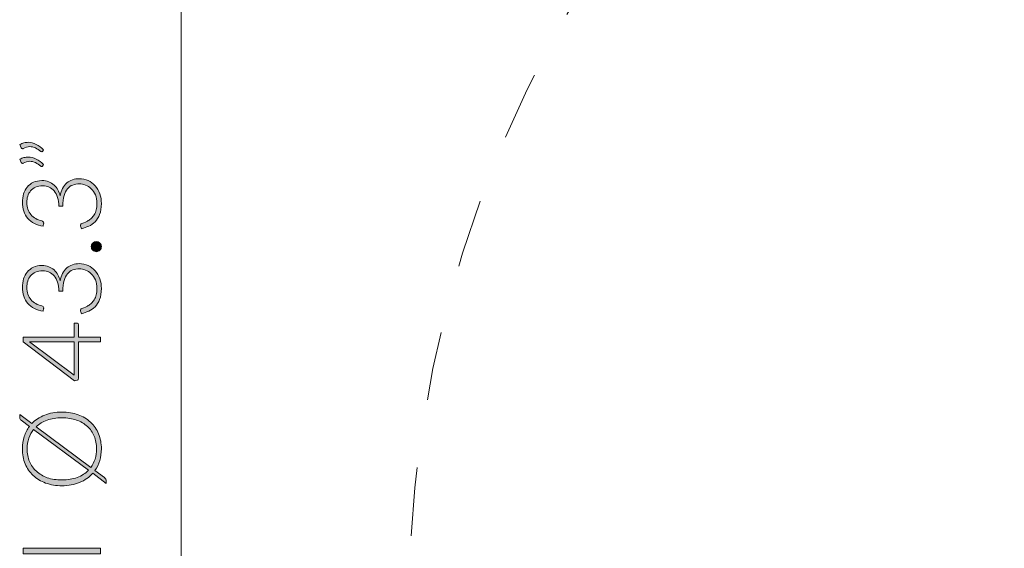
# Model space of a CAD drawing. Header units: inches. Extents: x 8 to 203, y -241 to -15.
# Tile 13 of 23: x 20 to 43, y -69 to -57. Entities that reach past the tile are written whole.
import ezdxf

# ---------------------------------------------------------------- set-up
doc = ezdxf.new("R2010")
doc.units = ezdxf.units.IN
doc.header["$MEASUREMENT"] = 0
doc.linetypes.add('AI-Linetype-1', pattern=[3.215345, 1.607672, -1.607672])
doc.layers.add('Capa 1', color=7, linetype='Continuous')

# ---------------------------------------------------------------- blocks, each defined once
blk = doc.blocks.new('block 4')
at = {"layer": 'Capa 1'}
h = blk.add_hatch(color=250, dxfattribs=at)
h.dxf.hatch_style = 2
edge = h.paths.add_edge_path()
edge.add_spline(control_points=[(20.14, -59.886), (20.173, -59.867), (20.205, -59.854), (20.237, -59.845), (20.269, -59.836), (20.301, -59.832), (20.334, -59.832), (20.4, -59.832), (20.464, -59.849), (20.526, -59.881), (20.587, -59.913), (20.643, -59.956), (20.693, -60.008), (20.693, -60.008), (20.67, -60.044), (20.67, -60.044), (20.665, -60.05), (20.659, -60.052), (20.652, -60.052), (20.646, -60.052), (20.64, -60.05), (20.634, -60.045), (20.592, -60.012), (20.549, -59.985), (20.506, -59.964), (20.463, -59.943), (20.418, -59.932), (20.372, -59.932), (20.323, -59.932), (20.272, -59.947), (20.22, -59.977), (20.213, -59.981), (20.206, -59.983), (20.199, -59.983), (20.187, -59.983), (20.179, -59.977), (20.173, -59.964), (20.173, -59.964), (20.14, -59.886), (20.14, -59.886)], knot_values=[0, 0, 0, 0, 1, 1, 1, 2, 2, 2, 3, 3, 3, 4, 4, 4, 5, 5, 5, 6, 6, 6, 7, 7, 7, 8, 8, 8, 9, 9, 9, 10, 10, 10, 11, 11, 11, 12, 12, 12, 13, 13, 13, 13], degree=3, periodic=1)
edge = h.paths.add_edge_path()
edge.add_spline(control_points=[(20.14, -60.23), (20.173, -60.212), (20.205, -60.198), (20.237, -60.189), (20.269, -60.181), (20.301, -60.177), (20.334, -60.177), (20.4, -60.177), (20.464, -60.193), (20.526, -60.225), (20.587, -60.258), (20.643, -60.3), (20.693, -60.352), (20.693, -60.352), (20.67, -60.388), (20.67, -60.388), (20.665, -60.394), (20.659, -60.397), (20.652, -60.397), (20.646, -60.397), (20.64, -60.394), (20.634, -60.389), (20.592, -60.357), (20.549, -60.33), (20.506, -60.308), (20.463, -60.287), (20.418, -60.277), (20.372, -60.277), (20.323, -60.277), (20.272, -60.291), (20.22, -60.321), (20.213, -60.326), (20.206, -60.328), (20.199, -60.328), (20.187, -60.328), (20.179, -60.321), (20.173, -60.308), (20.173, -60.308), (20.14, -60.23), (20.14, -60.23)], knot_values=[0, 0, 0, 0, 1, 1, 1, 2, 2, 2, 3, 3, 3, 4, 4, 4, 5, 5, 5, 6, 6, 6, 7, 7, 7, 8, 8, 8, 9, 9, 9, 10, 10, 10, 11, 11, 11, 12, 12, 12, 13, 13, 13, 13], degree=3, periodic=1)
h = blk.add_hatch(color=250, dxfattribs=at)
h.dxf.hatch_style = 2
edge = h.paths.add_edge_path()
edge.add_spline(control_points=[(20.199, -61.238), (20.199, -61.169), (20.209, -61.104), (20.228, -61.042), (20.247, -60.981), (20.276, -60.927), (20.314, -60.88), (20.353, -60.833), (20.4, -60.796), (20.458, -60.769), (20.515, -60.742), (20.581, -60.728), (20.656, -60.728), (20.715, -60.728), (20.768, -60.738), (20.816, -60.756), (20.863, -60.774), (20.904, -60.8), (20.941, -60.832), (20.976, -60.863), (21.006, -60.901), (21.031, -60.945), (21.055, -60.988), (21.074, -61.036), (21.086, -61.087), (21.111, -60.954), (21.163, -60.853), (21.241, -60.785), (21.319, -60.718), (21.416, -60.684), (21.533, -60.684), (21.608, -60.684), (21.677, -60.699), (21.74, -60.728), (21.804, -60.758), (21.858, -60.799), (21.905, -60.851), (21.951, -60.903), (21.987, -60.965), (22.013, -61.036), (22.039, -61.107), (22.052, -61.184), (22.052, -61.266), (22.052, -61.37), (22.038, -61.456), (22.01, -61.524), (21.982, -61.593), (21.946, -61.649), (21.902, -61.694), (21.858, -61.738), (21.808, -61.773), (21.753, -61.798), (21.698, -61.822), (21.643, -61.842), (21.588, -61.858), (21.588, -61.858), (21.568, -61.809), (21.568, -61.809), (21.564, -61.799), (21.561, -61.789), (21.561, -61.78), (21.561, -61.77), (21.564, -61.761), (21.568, -61.753), (21.572, -61.744), (21.58, -61.738), (21.592, -61.734), (21.592, -61.734), (21.618, -61.725), (21.618, -61.725), (21.633, -61.719), (21.652, -61.712), (21.675, -61.703), (21.698, -61.693), (21.721, -61.681), (21.745, -61.666), (21.77, -61.651), (21.794, -61.633), (21.818, -61.611), (21.843, -61.588), (21.864, -61.561), (21.884, -61.529), (21.903, -61.497), (21.918, -61.46), (21.93, -61.417), (21.942, -61.374), (21.948, -61.324), (21.948, -61.268), (21.948, -61.191), (21.935, -61.123), (21.91, -61.066), (21.884, -61.008), (21.852, -60.96), (21.812, -60.921), (21.772, -60.882), (21.728, -60.853), (21.679, -60.834), (21.63, -60.815), (21.582, -60.805), (21.536, -60.805), (21.481, -60.805), (21.429, -60.814), (21.381, -60.832), (21.333, -60.849), (21.292, -60.878), (21.257, -60.919), (21.223, -60.96), (21.196, -61.014), (21.176, -61.081), (21.155, -61.148), (21.145, -61.231), (21.145, -61.329), (21.145, -61.329), (21.057, -61.329), (21.057, -61.329), (21.055, -61.25), (21.045, -61.181), (21.026, -61.122), (21.006, -61.062), (20.98, -61.012), (20.947, -60.972), (20.914, -60.932), (20.874, -60.901), (20.828, -60.881), (20.782, -60.86), (20.731, -60.85), (20.675, -60.85), (20.611, -60.85), (20.556, -60.861), (20.509, -60.882), (20.462, -60.903), (20.423, -60.932), (20.393, -60.968), (20.362, -61.004), (20.339, -61.046), (20.325, -61.093), (20.31, -61.141), (20.303, -61.191), (20.303, -61.243), (20.303, -61.3), (20.312, -61.353), (20.328, -61.401), (20.346, -61.448), (20.369, -61.491), (20.4, -61.527), (20.431, -61.564), (20.468, -61.595), (20.511, -61.62), (20.554, -61.644), (20.602, -61.663), (20.655, -61.675), (20.685, -61.682), (20.7, -61.697), (20.7, -61.722), (20.7, -61.728), (20.7, -61.733), (20.698, -61.736), (20.698, -61.736), (20.688, -61.799), (20.688, -61.799), (20.611, -61.788), (20.541, -61.766), (20.481, -61.735), (20.42, -61.703), (20.369, -61.663), (20.327, -61.614), (20.285, -61.566), (20.254, -61.509), (20.232, -61.446), (20.21, -61.381), (20.199, -61.312), (20.199, -61.238)], knot_values=[0, 0, 0, 0, 1, 1, 1, 2, 2, 2, 3, 3, 3, 4, 4, 4, 5, 5, 5, 6, 6, 6, 7, 7, 7, 8, 8, 8, 9, 9, 9, 10, 10, 10, 11, 11, 11, 12, 12, 12, 13, 13, 13, 14, 14, 14, 15, 15, 15, 16, 16, 16, 17, 17, 17, 18, 18, 18, 19, 19, 19, 20, 20, 20, 21, 21, 21, 22, 22, 22, 23, 23, 23, 24, 24, 24, 25, 25, 25, 26, 26, 26, 27, 27, 27, 28, 28, 28, 29, 29, 29, 30, 30, 30, 31, 31, 31, 32, 32, 32, 33, 33, 33, 34, 34, 34, 35, 35, 35, 36, 36, 36, 37, 37, 37, 38, 38, 38, 39, 39, 39, 40, 40, 40, 41, 41, 41, 42, 42, 42, 43, 43, 43, 44, 44, 44, 45, 45, 45, 46, 46, 46, 47, 47, 47, 48, 48, 48, 49, 49, 49, 50, 50, 50, 51, 51, 51, 52, 52, 52, 53, 53, 53, 54, 54, 54, 55, 55, 55, 56, 56, 56, 57, 57, 57, 57], degree=3, periodic=1)
h = blk.add_hatch(color=250, dxfattribs=at)
h.dxf.hatch_style = 2
edge = h.paths.add_edge_path()
edge.add_spline(control_points=[(21.933, -62.394), (21.917, -62.394), (21.901, -62.391), (21.887, -62.385), (21.872, -62.379), (21.859, -62.371), (21.849, -62.36), (21.838, -62.35), (21.83, -62.337), (21.823, -62.323), (21.817, -62.309), (21.814, -62.294), (21.814, -62.276), (21.814, -62.26), (21.817, -62.245), (21.823, -62.23), (21.83, -62.216), (21.838, -62.203), (21.849, -62.193), (21.859, -62.182), (21.872, -62.173), (21.887, -62.167), (21.901, -62.161), (21.917, -62.157), (21.933, -62.157), (21.95, -62.157), (21.966, -62.161), (21.979, -62.167), (21.993, -62.173), (22.006, -62.182), (22.017, -62.193), (22.027, -62.203), (22.036, -62.216), (22.042, -62.23), (22.048, -62.245), (22.051, -62.26), (22.051, -62.276), (22.051, -62.31), (22.039, -62.338), (22.017, -62.36), (21.994, -62.383), (21.966, -62.394), (21.933, -62.394)], knot_values=[0, 0, 0, 0, 1, 1, 1, 2, 2, 2, 3, 3, 3, 4, 4, 4, 5, 5, 5, 6, 6, 6, 7, 7, 7, 8, 8, 8, 9, 9, 9, 10, 10, 10, 11, 11, 11, 12, 12, 12, 13, 13, 13, 14, 14, 14, 14], degree=3, periodic=1)
h = blk.add_hatch(color=250, dxfattribs=at)
h.dxf.hatch_style = 2
edge = h.paths.add_edge_path()
edge.add_spline(control_points=[(20.199, -63.229), (20.199, -63.16), (20.209, -63.095), (20.228, -63.033), (20.247, -62.972), (20.276, -62.918), (20.314, -62.871), (20.353, -62.824), (20.4, -62.787), (20.458, -62.76), (20.515, -62.733), (20.581, -62.719), (20.656, -62.719), (20.715, -62.719), (20.768, -62.729), (20.816, -62.747), (20.863, -62.765), (20.904, -62.79), (20.941, -62.823), (20.976, -62.854), (21.006, -62.892), (21.031, -62.936), (21.055, -62.979), (21.074, -63.027), (21.086, -63.078), (21.111, -62.945), (21.163, -62.844), (21.241, -62.776), (21.319, -62.708), (21.416, -62.675), (21.533, -62.675), (21.608, -62.675), (21.677, -62.69), (21.74, -62.719), (21.804, -62.749), (21.858, -62.79), (21.905, -62.842), (21.951, -62.894), (21.987, -62.956), (22.013, -63.027), (22.039, -63.098), (22.052, -63.174), (22.052, -63.257), (22.052, -63.36), (22.038, -63.446), (22.01, -63.515), (21.982, -63.584), (21.946, -63.64), (21.902, -63.685), (21.858, -63.729), (21.808, -63.764), (21.753, -63.789), (21.698, -63.813), (21.643, -63.833), (21.588, -63.849), (21.588, -63.849), (21.568, -63.8), (21.568, -63.8), (21.564, -63.79), (21.561, -63.78), (21.561, -63.771), (21.561, -63.761), (21.564, -63.752), (21.568, -63.744), (21.572, -63.735), (21.58, -63.729), (21.592, -63.724), (21.592, -63.724), (21.618, -63.715), (21.618, -63.715), (21.633, -63.71), (21.652, -63.703), (21.675, -63.694), (21.698, -63.684), (21.721, -63.672), (21.745, -63.657), (21.77, -63.642), (21.794, -63.624), (21.818, -63.602), (21.843, -63.579), (21.864, -63.552), (21.884, -63.52), (21.903, -63.488), (21.918, -63.451), (21.93, -63.407), (21.942, -63.364), (21.948, -63.315), (21.948, -63.258), (21.948, -63.182), (21.935, -63.114), (21.91, -63.057), (21.884, -62.999), (21.852, -62.951), (21.812, -62.912), (21.772, -62.873), (21.728, -62.844), (21.679, -62.825), (21.63, -62.806), (21.582, -62.796), (21.536, -62.796), (21.481, -62.796), (21.429, -62.805), (21.381, -62.823), (21.333, -62.84), (21.292, -62.869), (21.257, -62.91), (21.223, -62.951), (21.196, -63.005), (21.176, -63.072), (21.155, -63.139), (21.145, -63.222), (21.145, -63.32), (21.145, -63.32), (21.057, -63.32), (21.057, -63.32), (21.055, -63.241), (21.045, -63.172), (21.026, -63.112), (21.006, -63.053), (20.98, -63.003), (20.947, -62.963), (20.914, -62.923), (20.874, -62.892), (20.828, -62.872), (20.782, -62.851), (20.731, -62.841), (20.675, -62.841), (20.611, -62.841), (20.556, -62.852), (20.509, -62.873), (20.462, -62.894), (20.423, -62.923), (20.393, -62.959), (20.362, -62.995), (20.339, -63.036), (20.325, -63.084), (20.31, -63.132), (20.303, -63.182), (20.303, -63.234), (20.303, -63.291), (20.312, -63.344), (20.328, -63.392), (20.346, -63.439), (20.369, -63.482), (20.4, -63.518), (20.431, -63.555), (20.468, -63.586), (20.511, -63.611), (20.554, -63.635), (20.602, -63.654), (20.655, -63.666), (20.685, -63.672), (20.7, -63.688), (20.7, -63.713), (20.7, -63.719), (20.7, -63.724), (20.698, -63.727), (20.698, -63.727), (20.688, -63.79), (20.688, -63.79), (20.611, -63.779), (20.541, -63.757), (20.481, -63.726), (20.42, -63.694), (20.369, -63.654), (20.327, -63.605), (20.285, -63.557), (20.254, -63.5), (20.232, -63.436), (20.21, -63.372), (20.199, -63.303), (20.199, -63.229)], knot_values=[0, 0, 0, 0, 1, 1, 1, 2, 2, 2, 3, 3, 3, 4, 4, 4, 5, 5, 5, 6, 6, 6, 7, 7, 7, 8, 8, 8, 9, 9, 9, 10, 10, 10, 11, 11, 11, 12, 12, 12, 13, 13, 13, 14, 14, 14, 15, 15, 15, 16, 16, 16, 17, 17, 17, 18, 18, 18, 19, 19, 19, 20, 20, 20, 21, 21, 21, 22, 22, 22, 23, 23, 23, 24, 24, 24, 25, 25, 25, 26, 26, 26, 27, 27, 27, 28, 28, 28, 29, 29, 29, 30, 30, 30, 31, 31, 31, 32, 32, 32, 33, 33, 33, 34, 34, 34, 35, 35, 35, 36, 36, 36, 37, 37, 37, 38, 38, 38, 39, 39, 39, 40, 40, 40, 41, 41, 41, 42, 42, 42, 43, 43, 43, 44, 44, 44, 45, 45, 45, 46, 46, 46, 47, 47, 47, 48, 48, 48, 49, 49, 49, 50, 50, 50, 51, 51, 51, 52, 52, 52, 53, 53, 53, 54, 54, 54, 55, 55, 55, 56, 56, 56, 57, 57, 57, 57], degree=3, periodic=1)
h = blk.add_hatch(color=250, dxfattribs=at)
h.dxf.hatch_style = 2
edge = h.paths.add_edge_path()
edge.add_spline(control_points=[(21.414, -64.399), (21.414, -64.399), (21.414, -64.068), (21.414, -64.068), (21.414, -64.068), (21.481, -64.068), (21.481, -64.068), (21.49, -64.068), (21.498, -64.07), (21.503, -64.076), (21.509, -64.082), (21.512, -64.09), (21.512, -64.102), (21.512, -64.102), (21.512, -64.399), (21.512, -64.399), (21.512, -64.399), (22.031, -64.399), (22.031, -64.399), (22.031, -64.399), (22.031, -64.509), (22.031, -64.509), (22.031, -64.509), (21.512, -64.509), (21.512, -64.509), (21.512, -64.509), (21.512, -65.363), (21.512, -65.363), (21.512, -65.376), (21.509, -65.386), (21.503, -65.393), (21.498, -65.4), (21.49, -65.404), (21.481, -65.407), (21.481, -65.407), (21.421, -65.418), (21.421, -65.418), (21.421, -65.418), (20.217, -64.508), (20.217, -64.508), (20.217, -64.508), (20.217, -64.399), (20.217, -64.399), (20.217, -64.399), (21.414, -64.399), (21.414, -64.399)], knot_values=[0, 0, 0, 0, 1, 1, 1, 2, 2, 2, 3, 3, 3, 4, 4, 4, 5, 5, 5, 6, 6, 6, 7, 7, 7, 8, 8, 8, 9, 9, 9, 10, 10, 10, 11, 11, 11, 12, 12, 12, 13, 13, 13, 14, 14, 14, 15, 15, 15, 15], degree=3, periodic=1)
edge = h.paths.add_edge_path()
edge.add_spline(control_points=[(20.466, -64.509), (20.451, -64.509), (20.436, -64.509), (20.419, -64.508), (20.403, -64.507), (20.387, -64.505), (20.369, -64.503), (20.369, -64.503), (21.414, -65.285), (21.414, -65.285), (21.414, -65.285), (21.414, -64.509), (21.414, -64.509), (21.414, -64.509), (20.466, -64.509), (20.466, -64.509)], knot_values=[0, 0, 0, 0, 1, 1, 1, 2, 2, 2, 3, 3, 3, 4, 4, 4, 5, 5, 5, 5], degree=3, periodic=1)
h = blk.add_hatch(color=250, dxfattribs=at)
h.dxf.hatch_style = 2
edge = h.paths.add_edge_path()
edge.add_spline(control_points=[(21.125, -66.151), (21.265, -66.151), (21.392, -66.171), (21.506, -66.213), (21.62, -66.255), (21.717, -66.314), (21.798, -66.39), (21.878, -66.466), (21.941, -66.557), (21.985, -66.663), (22.029, -66.769), (22.051, -66.886), (22.051, -67.015), (22.051, -67.113), (22.038, -67.205), (22.011, -67.289), (21.986, -67.374), (21.948, -67.452), (21.899, -67.521), (21.899, -67.521), (22.125, -67.688), (22.125, -67.688), (22.139, -67.699), (22.15, -67.712), (22.156, -67.725), (22.163, -67.739), (22.166, -67.753), (22.166, -67.768), (22.166, -67.768), (22.166, -67.824), (22.166, -67.824), (22.166, -67.824), (21.847, -67.587), (21.847, -67.587), (21.765, -67.679), (21.663, -67.751), (21.541, -67.802), (21.42, -67.852), (21.281, -67.878), (21.125, -67.878), (20.986, -67.878), (20.859, -67.857), (20.745, -67.814), (20.631, -67.772), (20.534, -67.713), (20.453, -67.637), (20.373, -67.561), (20.31, -67.47), (20.266, -67.364), (20.221, -67.259), (20.199, -67.142), (20.199, -67.015), (20.199, -66.912), (20.213, -66.816), (20.242, -66.727), (20.271, -66.638), (20.312, -66.558), (20.366, -66.487), (20.366, -66.487), (20.175, -66.345), (20.175, -66.345), (20.161, -66.335), (20.151, -66.326), (20.146, -66.318), (20.139, -66.311), (20.137, -66.298), (20.137, -66.281), (20.137, -66.281), (20.137, -66.211), (20.137, -66.211), (20.137, -66.211), (20.421, -66.422), (20.421, -66.422), (20.503, -66.336), (20.603, -66.269), (20.722, -66.222), (20.84, -66.174), (20.975, -66.151), (21.125, -66.151)], knot_values=[0, 0, 0, 0, 1, 1, 1, 2, 2, 2, 3, 3, 3, 4, 4, 4, 5, 5, 5, 6, 6, 6, 7, 7, 7, 8, 8, 8, 9, 9, 9, 10, 10, 10, 11, 11, 11, 12, 12, 12, 13, 13, 13, 14, 14, 14, 15, 15, 15, 16, 16, 16, 17, 17, 17, 18, 18, 18, 19, 19, 19, 20, 20, 20, 21, 21, 21, 22, 22, 22, 23, 23, 23, 24, 24, 24, 25, 25, 25, 26, 26, 26, 26], degree=3, periodic=1)
edge = h.paths.add_edge_path()
edge.add_spline(control_points=[(21.125, -67.743), (21.261, -67.743), (21.382, -67.723), (21.487, -67.683), (21.591, -67.643), (21.679, -67.587), (21.749, -67.514), (21.749, -67.514), (20.462, -66.559), (20.462, -66.559), (20.413, -66.62), (20.376, -66.688), (20.35, -66.765), (20.325, -66.841), (20.312, -66.924), (20.312, -67.015), (20.312, -67.122), (20.331, -67.221), (20.367, -67.31), (20.405, -67.399), (20.458, -67.476), (20.528, -67.54), (20.598, -67.605), (20.684, -67.655), (20.784, -67.69), (20.885, -67.726), (20.999, -67.743), (21.125, -67.743)], knot_values=[0, 0, 0, 0, 1, 1, 1, 2, 2, 2, 3, 3, 3, 4, 4, 4, 5, 5, 5, 6, 6, 6, 7, 7, 7, 8, 8, 8, 9, 9, 9, 9], degree=3, periodic=1)
edge = h.paths.add_edge_path()
edge.add_spline(control_points=[(21.125, -66.286), (20.995, -66.286), (20.879, -66.305), (20.778, -66.341), (20.676, -66.378), (20.591, -66.43), (20.521, -66.496), (20.521, -66.496), (21.803, -67.45), (21.803, -67.45), (21.847, -67.391), (21.88, -67.325), (21.903, -67.252), (21.925, -67.179), (21.937, -67.1), (21.937, -67.015), (21.937, -66.906), (21.918, -66.806), (21.882, -66.717), (21.845, -66.627), (21.792, -66.55), (21.722, -66.487), (21.651, -66.423), (21.566, -66.374), (21.466, -66.339), (21.366, -66.304), (21.252, -66.286), (21.125, -66.286)], knot_values=[0, 0, 0, 0, 1, 1, 1, 2, 2, 2, 3, 3, 3, 4, 4, 4, 5, 5, 5, 6, 6, 6, 7, 7, 7, 8, 8, 8, 9, 9, 9, 9], degree=3, periodic=1)
h = blk.add_hatch(color=250, dxfattribs=at)
h.dxf.hatch_style = 2
h.paths.add_polyline_path([(22.031, -69.341), (22.031, -69.473), (20.22, -69.473), (20.22, -69.341)])
at = {"layer": 'Capa 1', "lineweight": 0}
blk.add_lwpolyline([(22.031, -69.341), (22.031, -69.473), (20.22, -69.473), (20.22, -69.341), (22.031, -69.341)], dxfattribs=at)
for points, knots in [([(20.14, -59.886), (20.173, -59.867), (20.205, -59.854), (20.237, -59.845), (20.269, -59.836), (20.301, -59.832), (20.334, -59.832), (20.4, -59.832), (20.464, -59.849), (20.526, -59.881), (20.587, -59.913), (20.643, -59.956), (20.693, -60.008), (20.693, -60.008), (20.67, -60.044), (20.67, -60.044), (20.665, -60.05), (20.659, -60.052), (20.652, -60.052), (20.646, -60.052), (20.64, -60.05), (20.634, -60.045), (20.592, -60.012), (20.549, -59.985), (20.506, -59.964), (20.463, -59.943), (20.418, -59.932), (20.372, -59.932), (20.323, -59.932), (20.272, -59.947), (20.22, -59.977), (20.213, -59.981), (20.206, -59.983), (20.199, -59.983), (20.187, -59.983), (20.179, -59.977), (20.173, -59.964), (20.173, -59.964), (20.14, -59.886), (20.14, -59.886)], [0, 0, 0, 0, 1, 1, 1, 2, 2, 2, 3, 3, 3, 4, 4, 4, 5, 5, 5, 6, 6, 6, 7, 7, 7, 8, 8, 8, 9, 9, 9, 10, 10, 10, 11, 11, 11, 12, 12, 12, 13, 13, 13, 13]), ([(20.14, -60.23), (20.173, -60.212), (20.205, -60.198), (20.237, -60.189), (20.269, -60.181), (20.301, -60.177), (20.334, -60.177), (20.4, -60.177), (20.464, -60.193), (20.526, -60.225), (20.587, -60.258), (20.643, -60.3), (20.693, -60.352), (20.693, -60.352), (20.67, -60.388), (20.67, -60.388), (20.665, -60.394), (20.659, -60.397), (20.652, -60.397), (20.646, -60.397), (20.64, -60.394), (20.634, -60.389), (20.592, -60.357), (20.549, -60.33), (20.506, -60.308), (20.463, -60.287), (20.418, -60.277), (20.372, -60.277), (20.323, -60.277), (20.272, -60.291), (20.22, -60.321), (20.213, -60.326), (20.206, -60.328), (20.199, -60.328), (20.187, -60.328), (20.179, -60.321), (20.173, -60.308), (20.173, -60.308), (20.14, -60.23), (20.14, -60.23)], [0, 0, 0, 0, 1, 1, 1, 2, 2, 2, 3, 3, 3, 4, 4, 4, 5, 5, 5, 6, 6, 6, 7, 7, 7, 8, 8, 8, 9, 9, 9, 10, 10, 10, 11, 11, 11, 12, 12, 12, 13, 13, 13, 13]), ([(20.199, -61.238), (20.199, -61.169), (20.209, -61.104), (20.228, -61.042), (20.247, -60.981), (20.276, -60.927), (20.314, -60.88), (20.353, -60.833), (20.4, -60.796), (20.458, -60.769), (20.515, -60.742), (20.581, -60.728), (20.656, -60.728), (20.715, -60.728), (20.768, -60.738), (20.816, -60.756), (20.863, -60.774), (20.904, -60.8), (20.941, -60.832), (20.976, -60.863), (21.006, -60.901), (21.031, -60.945), (21.055, -60.988), (21.074, -61.036), (21.086, -61.087), (21.111, -60.954), (21.163, -60.853), (21.241, -60.785), (21.319, -60.718), (21.416, -60.684), (21.533, -60.684), (21.608, -60.684), (21.677, -60.699), (21.74, -60.728), (21.804, -60.758), (21.858, -60.799), (21.905, -60.851), (21.951, -60.903), (21.987, -60.965), (22.013, -61.036), (22.039, -61.107), (22.052, -61.184), (22.052, -61.266), (22.052, -61.37), (22.038, -61.456), (22.01, -61.524), (21.982, -61.593), (21.946, -61.649), (21.902, -61.694), (21.858, -61.738), (21.808, -61.773), (21.753, -61.798), (21.698, -61.822), (21.643, -61.842), (21.588, -61.858), (21.588, -61.858), (21.568, -61.809), (21.568, -61.809), (21.564, -61.799), (21.561, -61.789), (21.561, -61.78), (21.561, -61.77), (21.564, -61.761), (21.568, -61.753), (21.572, -61.744), (21.58, -61.738), (21.592, -61.734), (21.592, -61.734), (21.618, -61.725), (21.618, -61.725), (21.633, -61.719), (21.652, -61.712), (21.675, -61.703), (21.698, -61.693), (21.721, -61.681), (21.745, -61.666), (21.77, -61.651), (21.794, -61.633), (21.818, -61.611), (21.843, -61.588), (21.864, -61.561), (21.884, -61.529), (21.903, -61.497), (21.918, -61.46), (21.93, -61.417), (21.942, -61.374), (21.948, -61.324), (21.948, -61.268), (21.948, -61.191), (21.935, -61.123), (21.91, -61.066), (21.884, -61.008), (21.852, -60.96), (21.812, -60.921), (21.772, -60.882), (21.728, -60.853), (21.679, -60.834), (21.63, -60.815), (21.582, -60.805), (21.536, -60.805), (21.481, -60.805), (21.429, -60.814), (21.381, -60.832), (21.333, -60.849), (21.292, -60.878), (21.257, -60.919), (21.223, -60.96), (21.196, -61.014), (21.176, -61.081), (21.155, -61.148), (21.145, -61.231), (21.145, -61.329), (21.145, -61.329), (21.057, -61.329), (21.057, -61.329), (21.055, -61.25), (21.045, -61.181), (21.026, -61.122), (21.006, -61.062), (20.98, -61.012), (20.947, -60.972), (20.914, -60.932), (20.874, -60.901), (20.828, -60.881), (20.782, -60.86), (20.731, -60.85), (20.675, -60.85), (20.611, -60.85), (20.556, -60.861), (20.509, -60.882), (20.462, -60.903), (20.423, -60.932), (20.393, -60.968), (20.362, -61.004), (20.339, -61.046), (20.325, -61.093), (20.31, -61.141), (20.303, -61.191), (20.303, -61.243), (20.303, -61.3), (20.312, -61.353), (20.328, -61.401), (20.346, -61.448), (20.369, -61.491), (20.4, -61.527), (20.431, -61.564), (20.468, -61.595), (20.511, -61.62), (20.554, -61.644), (20.602, -61.663), (20.655, -61.675), (20.685, -61.682), (20.7, -61.697), (20.7, -61.722), (20.7, -61.728), (20.7, -61.733), (20.698, -61.736), (20.698, -61.736), (20.688, -61.799), (20.688, -61.799), (20.611, -61.788), (20.541, -61.766), (20.481, -61.735), (20.42, -61.703), (20.369, -61.663), (20.327, -61.614), (20.285, -61.566), (20.254, -61.509), (20.232, -61.446), (20.21, -61.381), (20.199, -61.312), (20.199, -61.238)], [0, 0, 0, 0, 1, 1, 1, 2, 2, 2, 3, 3, 3, 4, 4, 4, 5, 5, 5, 6, 6, 6, 7, 7, 7, 8, 8, 8, 9, 9, 9, 10, 10, 10, 11, 11, 11, 12, 12, 12, 13, 13, 13, 14, 14, 14, 15, 15, 15, 16, 16, 16, 17, 17, 17, 18, 18, 18, 19, 19, 19, 20, 20, 20, 21, 21, 21, 22, 22, 22, 23, 23, 23, 24, 24, 24, 25, 25, 25, 26, 26, 26, 27, 27, 27, 28, 28, 28, 29, 29, 29, 30, 30, 30, 31, 31, 31, 32, 32, 32, 33, 33, 33, 34, 34, 34, 35, 35, 35, 36, 36, 36, 37, 37, 37, 38, 38, 38, 39, 39, 39, 40, 40, 40, 41, 41, 41, 42, 42, 42, 43, 43, 43, 44, 44, 44, 45, 45, 45, 46, 46, 46, 47, 47, 47, 48, 48, 48, 49, 49, 49, 50, 50, 50, 51, 51, 51, 52, 52, 52, 53, 53, 53, 54, 54, 54, 55, 55, 55, 56, 56, 56, 57, 57, 57, 57]), ([(21.933, -62.394), (21.917, -62.394), (21.901, -62.391), (21.887, -62.385), (21.872, -62.379), (21.859, -62.371), (21.849, -62.36), (21.838, -62.35), (21.83, -62.337), (21.823, -62.323), (21.817, -62.309), (21.814, -62.294), (21.814, -62.276), (21.814, -62.26), (21.817, -62.245), (21.823, -62.23), (21.83, -62.216), (21.838, -62.203), (21.849, -62.193), (21.859, -62.182), (21.872, -62.173), (21.887, -62.167), (21.901, -62.161), (21.917, -62.157), (21.933, -62.157), (21.95, -62.157), (21.966, -62.161), (21.979, -62.167), (21.993, -62.173), (22.006, -62.182), (22.017, -62.193), (22.027, -62.203), (22.036, -62.216), (22.042, -62.23), (22.048, -62.245), (22.051, -62.26), (22.051, -62.276), (22.051, -62.31), (22.039, -62.338), (22.017, -62.36), (21.994, -62.383), (21.966, -62.394), (21.933, -62.394)], [0, 0, 0, 0, 1, 1, 1, 2, 2, 2, 3, 3, 3, 4, 4, 4, 5, 5, 5, 6, 6, 6, 7, 7, 7, 8, 8, 8, 9, 9, 9, 10, 10, 10, 11, 11, 11, 12, 12, 12, 13, 13, 13, 14, 14, 14, 14]), ([(20.199, -63.229), (20.199, -63.16), (20.209, -63.095), (20.228, -63.033), (20.247, -62.972), (20.276, -62.918), (20.314, -62.871), (20.353, -62.824), (20.4, -62.787), (20.458, -62.76), (20.515, -62.733), (20.581, -62.719), (20.656, -62.719), (20.715, -62.719), (20.768, -62.729), (20.816, -62.747), (20.863, -62.765), (20.904, -62.79), (20.941, -62.823), (20.976, -62.854), (21.006, -62.892), (21.031, -62.936), (21.055, -62.979), (21.074, -63.027), (21.086, -63.078), (21.111, -62.945), (21.163, -62.844), (21.241, -62.776), (21.319, -62.708), (21.416, -62.675), (21.533, -62.675), (21.608, -62.675), (21.677, -62.69), (21.74, -62.719), (21.804, -62.749), (21.858, -62.79), (21.905, -62.842), (21.951, -62.894), (21.987, -62.956), (22.013, -63.027), (22.039, -63.098), (22.052, -63.174), (22.052, -63.257), (22.052, -63.36), (22.038, -63.446), (22.01, -63.515), (21.982, -63.584), (21.946, -63.64), (21.902, -63.685), (21.858, -63.729), (21.808, -63.764), (21.753, -63.789), (21.698, -63.813), (21.643, -63.833), (21.588, -63.849), (21.588, -63.849), (21.568, -63.8), (21.568, -63.8), (21.564, -63.79), (21.561, -63.78), (21.561, -63.771), (21.561, -63.761), (21.564, -63.752), (21.568, -63.744), (21.572, -63.735), (21.58, -63.729), (21.592, -63.724), (21.592, -63.724), (21.618, -63.715), (21.618, -63.715), (21.633, -63.71), (21.652, -63.703), (21.675, -63.694), (21.698, -63.684), (21.721, -63.672), (21.745, -63.657), (21.77, -63.642), (21.794, -63.624), (21.818, -63.602), (21.843, -63.579), (21.864, -63.552), (21.884, -63.52), (21.903, -63.488), (21.918, -63.451), (21.93, -63.407), (21.942, -63.364), (21.948, -63.315), (21.948, -63.258), (21.948, -63.182), (21.935, -63.114), (21.91, -63.057), (21.884, -62.999), (21.852, -62.951), (21.812, -62.912), (21.772, -62.873), (21.728, -62.844), (21.679, -62.825), (21.63, -62.806), (21.582, -62.796), (21.536, -62.796), (21.481, -62.796), (21.429, -62.805), (21.381, -62.823), (21.333, -62.84), (21.292, -62.869), (21.257, -62.91), (21.223, -62.951), (21.196, -63.005), (21.176, -63.072), (21.155, -63.139), (21.145, -63.222), (21.145, -63.32), (21.145, -63.32), (21.057, -63.32), (21.057, -63.32), (21.055, -63.241), (21.045, -63.172), (21.026, -63.112), (21.006, -63.053), (20.98, -63.003), (20.947, -62.963), (20.914, -62.923), (20.874, -62.892), (20.828, -62.872), (20.782, -62.851), (20.731, -62.841), (20.675, -62.841), (20.611, -62.841), (20.556, -62.852), (20.509, -62.873), (20.462, -62.894), (20.423, -62.923), (20.393, -62.959), (20.362, -62.995), (20.339, -63.036), (20.325, -63.084), (20.31, -63.132), (20.303, -63.182), (20.303, -63.234), (20.303, -63.291), (20.312, -63.344), (20.328, -63.392), (20.346, -63.439), (20.369, -63.482), (20.4, -63.518), (20.431, -63.555), (20.468, -63.586), (20.511, -63.611), (20.554, -63.635), (20.602, -63.654), (20.655, -63.666), (20.685, -63.672), (20.7, -63.688), (20.7, -63.713), (20.7, -63.719), (20.7, -63.724), (20.698, -63.727), (20.698, -63.727), (20.688, -63.79), (20.688, -63.79), (20.611, -63.779), (20.541, -63.757), (20.481, -63.726), (20.42, -63.694), (20.369, -63.654), (20.327, -63.605), (20.285, -63.557), (20.254, -63.5), (20.232, -63.436), (20.21, -63.372), (20.199, -63.303), (20.199, -63.229)], [0, 0, 0, 0, 1, 1, 1, 2, 2, 2, 3, 3, 3, 4, 4, 4, 5, 5, 5, 6, 6, 6, 7, 7, 7, 8, 8, 8, 9, 9, 9, 10, 10, 10, 11, 11, 11, 12, 12, 12, 13, 13, 13, 14, 14, 14, 15, 15, 15, 16, 16, 16, 17, 17, 17, 18, 18, 18, 19, 19, 19, 20, 20, 20, 21, 21, 21, 22, 22, 22, 23, 23, 23, 24, 24, 24, 25, 25, 25, 26, 26, 26, 27, 27, 27, 28, 28, 28, 29, 29, 29, 30, 30, 30, 31, 31, 31, 32, 32, 32, 33, 33, 33, 34, 34, 34, 35, 35, 35, 36, 36, 36, 37, 37, 37, 38, 38, 38, 39, 39, 39, 40, 40, 40, 41, 41, 41, 42, 42, 42, 43, 43, 43, 44, 44, 44, 45, 45, 45, 46, 46, 46, 47, 47, 47, 48, 48, 48, 49, 49, 49, 50, 50, 50, 51, 51, 51, 52, 52, 52, 53, 53, 53, 54, 54, 54, 55, 55, 55, 56, 56, 56, 57, 57, 57, 57]), ([(21.414, -64.399), (21.414, -64.399), (21.414, -64.068), (21.414, -64.068), (21.414, -64.068), (21.481, -64.068), (21.481, -64.068), (21.49, -64.068), (21.498, -64.07), (21.503, -64.076), (21.509, -64.082), (21.512, -64.09), (21.512, -64.102), (21.512, -64.102), (21.512, -64.399), (21.512, -64.399), (21.512, -64.399), (22.031, -64.399), (22.031, -64.399), (22.031, -64.399), (22.031, -64.509), (22.031, -64.509), (22.031, -64.509), (21.512, -64.509), (21.512, -64.509), (21.512, -64.509), (21.512, -65.363), (21.512, -65.363), (21.512, -65.376), (21.509, -65.386), (21.503, -65.393), (21.498, -65.4), (21.49, -65.404), (21.481, -65.407), (21.481, -65.407), (21.421, -65.418), (21.421, -65.418), (21.421, -65.418), (20.217, -64.508), (20.217, -64.508), (20.217, -64.508), (20.217, -64.399), (20.217, -64.399), (20.217, -64.399), (21.414, -64.399), (21.414, -64.399)], [0, 0, 0, 0, 1, 1, 1, 2, 2, 2, 3, 3, 3, 4, 4, 4, 5, 5, 5, 6, 6, 6, 7, 7, 7, 8, 8, 8, 9, 9, 9, 10, 10, 10, 11, 11, 11, 12, 12, 12, 13, 13, 13, 14, 14, 14, 15, 15, 15, 15]), ([(20.466, -64.509), (20.451, -64.509), (20.436, -64.509), (20.419, -64.508), (20.403, -64.507), (20.387, -64.505), (20.369, -64.503), (20.369, -64.503), (21.414, -65.285), (21.414, -65.285), (21.414, -65.285), (21.414, -64.509), (21.414, -64.509), (21.414, -64.509), (20.466, -64.509), (20.466, -64.509)], [0, 0, 0, 0, 1, 1, 1, 2, 2, 2, 3, 3, 3, 4, 4, 4, 5, 5, 5, 5]), ([(21.125, -66.151), (21.265, -66.151), (21.392, -66.171), (21.506, -66.213), (21.62, -66.255), (21.717, -66.314), (21.798, -66.39), (21.878, -66.466), (21.941, -66.557), (21.985, -66.663), (22.029, -66.769), (22.051, -66.886), (22.051, -67.015), (22.051, -67.113), (22.038, -67.205), (22.011, -67.289), (21.986, -67.374), (21.948, -67.452), (21.899, -67.521), (21.899, -67.521), (22.125, -67.688), (22.125, -67.688), (22.139, -67.699), (22.15, -67.712), (22.156, -67.725), (22.163, -67.739), (22.166, -67.753), (22.166, -67.768), (22.166, -67.768), (22.166, -67.824), (22.166, -67.824), (22.166, -67.824), (21.847, -67.587), (21.847, -67.587), (21.765, -67.679), (21.663, -67.751), (21.541, -67.802), (21.42, -67.852), (21.281, -67.878), (21.125, -67.878), (20.986, -67.878), (20.859, -67.857), (20.745, -67.814), (20.631, -67.772), (20.534, -67.713), (20.453, -67.637), (20.373, -67.561), (20.31, -67.47), (20.266, -67.364), (20.221, -67.259), (20.199, -67.142), (20.199, -67.015), (20.199, -66.912), (20.213, -66.816), (20.242, -66.727), (20.271, -66.638), (20.312, -66.558), (20.366, -66.487), (20.366, -66.487), (20.175, -66.345), (20.175, -66.345), (20.161, -66.335), (20.151, -66.326), (20.146, -66.318), (20.139, -66.311), (20.137, -66.298), (20.137, -66.281), (20.137, -66.281), (20.137, -66.211), (20.137, -66.211), (20.137, -66.211), (20.421, -66.422), (20.421, -66.422), (20.503, -66.336), (20.603, -66.269), (20.722, -66.222), (20.84, -66.174), (20.975, -66.151), (21.125, -66.151)], [0, 0, 0, 0, 1, 1, 1, 2, 2, 2, 3, 3, 3, 4, 4, 4, 5, 5, 5, 6, 6, 6, 7, 7, 7, 8, 8, 8, 9, 9, 9, 10, 10, 10, 11, 11, 11, 12, 12, 12, 13, 13, 13, 14, 14, 14, 15, 15, 15, 16, 16, 16, 17, 17, 17, 18, 18, 18, 19, 19, 19, 20, 20, 20, 21, 21, 21, 22, 22, 22, 23, 23, 23, 24, 24, 24, 25, 25, 25, 26, 26, 26, 26]), ([(21.125, -66.286), (20.995, -66.286), (20.879, -66.305), (20.778, -66.341), (20.676, -66.378), (20.591, -66.43), (20.521, -66.496), (20.521, -66.496), (21.803, -67.45), (21.803, -67.45), (21.847, -67.391), (21.88, -67.325), (21.903, -67.252), (21.925, -67.179), (21.937, -67.1), (21.937, -67.015), (21.937, -66.906), (21.918, -66.806), (21.882, -66.717), (21.845, -66.627), (21.792, -66.55), (21.722, -66.487), (21.651, -66.423), (21.566, -66.374), (21.466, -66.339), (21.366, -66.304), (21.252, -66.286), (21.125, -66.286)], [0, 0, 0, 0, 1, 1, 1, 2, 2, 2, 3, 3, 3, 4, 4, 4, 5, 5, 5, 6, 6, 6, 7, 7, 7, 8, 8, 8, 9, 9, 9, 9]), ([(21.125, -67.743), (21.261, -67.743), (21.382, -67.723), (21.487, -67.683), (21.591, -67.643), (21.679, -67.587), (21.749, -67.514), (21.749, -67.514), (20.462, -66.559), (20.462, -66.559), (20.413, -66.62), (20.376, -66.688), (20.35, -66.765), (20.325, -66.841), (20.312, -66.924), (20.312, -67.015), (20.312, -67.122), (20.331, -67.221), (20.367, -67.31), (20.405, -67.399), (20.458, -67.476), (20.528, -67.54), (20.598, -67.605), (20.684, -67.655), (20.784, -67.69), (20.885, -67.726), (20.999, -67.743), (21.125, -67.743)], [0, 0, 0, 0, 1, 1, 1, 2, 2, 2, 3, 3, 3, 4, 4, 4, 5, 5, 5, 6, 6, 6, 7, 7, 7, 8, 8, 8, 9, 9, 9, 9])]:
    blk.add_open_spline(points, degree=3, knots=knots, dxfattribs=at)

msp = doc.modelspace()

# ---------------------------------------------------------------- linework, layer by layer
at = {"layer": 'Capa 1', "color": 250, "lineweight": 9}
msp.add_lwpolyline([(23.922, -42.821), (23.922, -99.01)], dxfattribs=at)
at = {"layer": 'Capa 1', "color": 252, "linetype": 'AI-Linetype-1', "lineweight": 5}
msp.add_open_spline([(29.248, -70.807), (29.248, -55.251), (41.859, -42.639), (57.416, -42.639), (72.973, -42.639), (85.584, -55.251), (85.584, -70.807), (85.584, -86.364), (72.973, -98.975), (57.416, -98.975), (41.859, -98.975), (29.248, -86.364), (29.248, -70.807)], degree=3, knots=[0, 0, 0, 0, 1, 1, 1, 2, 2, 2, 3, 3, 3, 4, 4, 4, 4], dxfattribs=at)

# ---------------------------------------------------------------- block references
at = {"layer": 'Capa 1'}
msp.add_blockref('block 4', (0, 0), dxfattribs=at)

doc.saveas('drawing.dxf')
